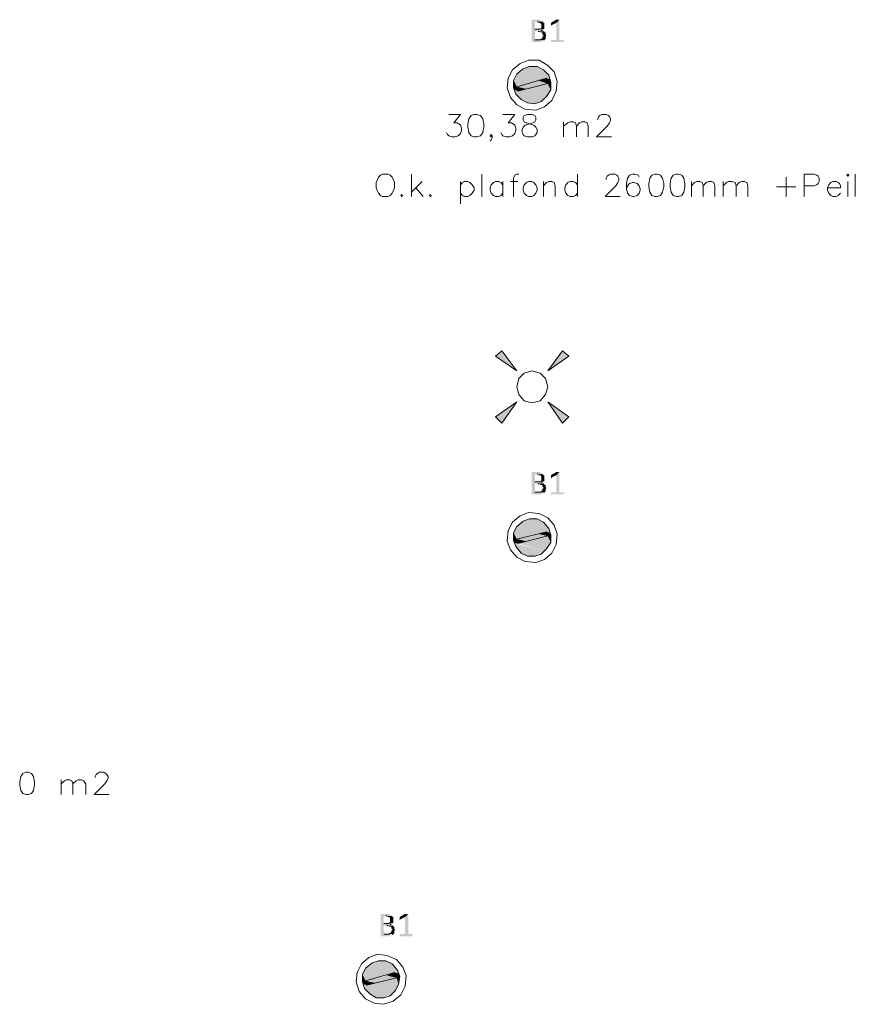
# Model space of a CAD drawing. Header units: millimetres. Extents: x -197899 to 120983, y -4228 to 45370.
# Tile 84 of 200: x -159350 to -156027, y 515 to 4431. Entities that reach past the tile are written whole.
import ezdxf

# ---------------------------------------------------------------- set-up
doc = ezdxf.new("R2010")
doc.units = ezdxf.units.MM
for name, color, linetype in [('AL63----', 7, 'Continuous'), ('PDF_Geometry', 8, 'Continuous'), ('PDF_Solid Fills', 8, 'Continuous')]:
    doc.layers.add(name, color=color, linetype=linetype)

# ---------------------------------------------------------------- blocks, each defined once
blk = doc.blocks.new('A$C01523A58')
at = {"layer": 'PDF_Solid Fills'}
for color, points in [(7, [(4885.2, -24722.6), (4859.8, -24722.6), (4859.8, -24726.9), (4859.8, -24807.3), (4859.8, -24811.6), (4898, -24811.6), (4902.2, -24807.3), (4906.4, -24807.3), (4906.4, -24803.1), (4910.6, -24803.1), (4872.6, -24803.1), (4872.6, -24769.3), (4910.6, -24769.3), (4906.4, -24765), (4898, -24765), (4902.2, -24765), (4902.2, -24760.8), (4872.6, -24760.8), (4872.6, -24731.1), (4906.4, -24731.1), (4902.2, -24726.9), (4898, -24726.9), (4893.7, -24722.6)]), (7, [(4906.4, -24731.1), (4881, -24731.1), (4885.2, -24731.1), (4889.5, -24735.4), (4893.7, -24735.4), (4898, -24739.6), (4898, -24748), (4898, -24756.5), (4893.7, -24756.5), (4893.7, -24760.8), (4872.6, -24760.8), (4906.4, -24760.8), (4910.6, -24756.5), (4910.6, -24752.3), (4910.6, -24743.9), (4910.6, -24739.6), (4910.6, -24735.4), (4906.4, -24735.4)]), (7, [(4969.9, -24722.6), (4957.2, -24735.4), (4957.2, -24803.1), (4936, -24803.1), (4936, -24807.3), (4936, -24811.6), (4986.9, -24811.6), (4986.9, -24807.3), (4986.9, -24803.1), (4969.9, -24803.1)]), (7, [(4961.4, -24722.6), (4957.2, -24722.6), (4936, -24735.4), (4936, -24739.6), (4936, -24743.9), (4936, -24748), (4940.3, -24743.9), (4957.2, -24735.4), (4969.9, -24722.6), (4965.7, -24722.6)]), (7, [(4910.6, -24769.3), (4885.2, -24769.3), (4889.5, -24769.3), (4893.7, -24773.4), (4902.2, -24773.4), (4902.2, -24781.9), (4906.4, -24781.9), (4906.4, -24786.2), (4906.4, -24786.2), (4902.2, -24790.4), (4902.2, -24794.6), (4902.2, -24794.6), (4898, -24798.8), (4893.7, -24798.8), (4893.7, -24803.1), (4872.6, -24803.1), (4910.6, -24803.1), (4914.9, -24798.8), (4914.9, -24794.6), (4914.9, -24790.4), (4914.9, -24790.4), (4919.1, -24786.2), (4919.1, -24786.2), (4914.9, -24781.9), (4914.9, -24777.7), (4914.9, -24773.4), (4910.6, -24773.4)]), (1, [(4800.6, -24938.5), (4787.9, -24963.9), (4842.9, -24976.7)]), (1, [(4809, -24930.1), (4800.6, -24938.5), (4898, -24963.9)]), (1, [(4800.6, -24938.5), (4898, -24963.9), (4842.9, -24976.7)]), (1, [(4825.9, -24917.4), (4809, -24930.1), (4931.8, -24959.7)]), (1, [(4809, -24930.1), (4919.1, -24955.5), (4898, -24963.9)]), (1, [(4851.4, -24908.9), (4825.9, -24917.4), (4927.6, -24942.8)]), (1, [(4825.9, -24917.4), (4927.6, -24942.8), (4931.8, -24959.7)]), (1, [(4881, -24908.9), (4851.4, -24908.9), (4906.4, -24921.6)]), (1, [(4851.4, -24908.9), (4906.4, -24921.6), (4927.6, -24942.8)]), (1, [(4787.9, -24963.9), (4787.9, -24985.2), (4800.6, -24989.3)]), (1, [(4787.9, -24963.9), (4842.9, -24976.7), (4800.6, -24989.3)]), (51, [(4885.2, -24963.9), (4800.6, -24989.3), (4838.7, -24997.8)]), (51, [(4885.2, -24963.9), (4923.4, -24976.7), (4838.7, -24997.8)]), (1, [(4923.4, -24976.7), (4881, -24989.3), (4936, -25002.1)]), (51, [(4919.1, -24955.5), (4885.2, -24963.9), (4923.4, -24976.7)]), (1, [(4919.1, -24955.5), (4919.1, -24968.2), (4936, -24972.4)]), (1, [(4919.1, -24955.5), (4931.8, -24959.7), (4936, -24972.4)]), (1, [(4919.1, -24968.2), (4923.4, -24976.7), (4936, -24980.9)]), (1, [(4919.1, -24968.2), (4936, -24972.4), (4936, -24980.9)]), (1, [(4923.4, -24976.7), (4936, -24980.9), (4936, -25002.1)]), (1, [(4787.9, -24985.2), (4787.9, -24993.6), (4804.8, -24997.8)]), (1, [(4787.9, -24985.2), (4800.6, -24989.3), (4804.8, -24997.8)]), (1, [(4787.9, -24993.6), (4792.1, -25002.1), (4804.8, -25006.3)]), (1, [(4787.9, -24993.6), (4804.8, -24997.8), (4804.8, -25006.3)]), (1, [(4792.1, -25002.1), (4796.4, -25019), (4898, -25048.6)]), (1, [(4792.1, -25002.1), (4910.6, -25036), (4898, -25048.6)]), (1, [(4796.4, -25019), (4817.5, -25040.1), (4872.6, -25057.1)]), (1, [(4796.4, -25019), (4898, -25048.6), (4872.6, -25057.1)]), (51, [(4800.6, -24989.3), (4838.7, -24997.8), (4804.8, -25006.3)]), (1, [(4825.9, -25002.1), (4804.8, -25006.3), (4910.6, -25036)]), (1, [(4881, -24989.3), (4825.9, -25002.1), (4919.1, -25027.5)]), (1, [(4825.9, -25002.1), (4919.1, -25027.5), (4910.6, -25036)]), (1, [(4881, -24989.3), (4936, -25002.1), (4919.1, -25027.5)]), (1, [(4817.5, -25040.1), (4872.6, -25057.1), (4842.9, -25052.9)]), (1, [(4715.9, -26060.4), (4741.3, -26039.2), (4800.6, -26119.7)]), (1, [(4982.6, -26039.2), (5008, -26060.4), (4923.4, -26119.7)]), (1, [(4741.3, -26327.1), (4715.9, -26301.7), (4800.6, -26242.4)]), (1, [(5008, -26301.7), (4982.6, -26327.1), (4923.4, -26242.4)]), (7, [(4885.2, -26521.8), (4859.8, -26521.8), (4859.8, -26526.1), (4859.8, -26606.5), (4859.8, -26610.7), (4898, -26610.7), (4902.2, -26606.5), (4906.4, -26606.5), (4906.4, -26602.3), (4910.6, -26602.3), (4872.6, -26602.3), (4872.6, -26568.4), (4910.6, -26568.4), (4906.4, -26564.1), (4898, -26564.1), (4902.2, -26564.1), (4902.2, -26559.9), (4872.6, -26559.9), (4872.6, -26530.3), (4906.4, -26530.3), (4902.2, -26526.1), (4898, -26526.1), (4893.7, -26521.8)]), (7, [(4906.4, -26530.3), (4881, -26530.3), (4885.2, -26530.3), (4889.5, -26534.5), (4893.7, -26534.5), (4898, -26538.7), (4898, -26547.2), (4898, -26555.7), (4893.7, -26555.7), (4893.7, -26559.9), (4872.6, -26559.9), (4906.4, -26559.9), (4910.6, -26555.7), (4910.6, -26551.5), (4910.6, -26543), (4910.6, -26538.7), (4910.6, -26534.5), (4906.4, -26534.5)]), (7, [(4969.9, -26521.8), (4957.2, -26534.5), (4957.2, -26602.3), (4936, -26602.3), (4936, -26606.5), (4936, -26610.7), (4986.9, -26610.7), (4986.9, -26606.5), (4986.9, -26602.3), (4969.9, -26602.3)]), (7, [(4961.4, -26521.8), (4957.2, -26521.8), (4936, -26534.5), (4936, -26538.7), (4936, -26543), (4936, -26547.2), (4940.3, -26543), (4957.2, -26534.5), (4969.9, -26521.8), (4965.7, -26521.8)]), (7, [(4910.6, -26568.4), (4885.2, -26568.4), (4889.5, -26568.4), (4893.7, -26572.6), (4902.2, -26572.6), (4902.2, -26581.1), (4906.4, -26581.1), (4906.4, -26585.3), (4906.4, -26585.3), (4902.2, -26589.5), (4902.2, -26593.8), (4902.2, -26593.8), (4898, -26598), (4893.7, -26598), (4893.7, -26602.3), (4872.6, -26602.3), (4910.6, -26602.3), (4914.9, -26598), (4914.9, -26593.8), (4914.9, -26589.5), (4914.9, -26589.5), (4919.1, -26585.3), (4919.1, -26585.3), (4914.9, -26581.1), (4914.9, -26576.9), (4914.9, -26572.6), (4910.6, -26572.6)]), (1, [(4800.6, -26737.7), (4787.9, -26763.1), (4842.9, -26775.8)]), (1, [(4813.3, -26729.3), (4800.6, -26737.7), (4898, -26763.1)]), (1, [(4800.6, -26737.7), (4898, -26763.1), (4842.9, -26775.8)]), (1, [(4825.9, -26716.5), (4813.3, -26729.3), (4931.8, -26763.1)]), (1, [(4813.3, -26729.3), (4919.1, -26758.9), (4898, -26763.1)]), (1, [(4851.4, -26708.1), (4825.9, -26716.5), (4927.6, -26746.2)]), (1, [(4825.9, -26716.5), (4927.6, -26746.2), (4931.8, -26763.1)]), (1, [(4881, -26708.1), (4851.4, -26708.1), (4906.4, -26720.8)]), (1, [(4851.4, -26708.1), (4906.4, -26720.8), (4927.6, -26746.2)]), (1, [(4787.9, -26763.1), (4787.9, -26784.3), (4800.6, -26788.5)]), (1, [(4787.9, -26763.1), (4842.9, -26775.8), (4800.6, -26788.5)]), (51, [(4885.2, -26767.4), (4800.6, -26788.5), (4838.7, -26797)]), (51, [(4885.2, -26767.4), (4923.4, -26775.8), (4838.7, -26797)]), (1, [(4923.4, -26775.8), (4881, -26788.5), (4936, -26801.2)]), (51, [(4919.1, -26758.9), (4885.2, -26767.4), (4923.4, -26775.8)]), (1, [(4919.1, -26758.9), (4919.1, -26767.4), (4936, -26771.6)]), (1, [(4919.1, -26758.9), (4931.8, -26763.1), (4936, -26771.6)]), (1, [(4919.1, -26767.4), (4923.4, -26775.8), (4936, -26780.1)]), (1, [(4919.1, -26767.4), (4936, -26771.6), (4936, -26780.1)]), (1, [(4923.4, -26775.8), (4936, -26780.1), (4936, -26801.2)]), (1, [(4787.9, -26784.3), (4787.9, -26792.8), (4804.8, -26797)]), (1, [(4787.9, -26784.3), (4800.6, -26788.5), (4804.8, -26797)]), (1, [(4787.9, -26792.8), (4792.1, -26805.4), (4804.8, -26805.4)]), (1, [(4787.9, -26792.8), (4804.8, -26797), (4804.8, -26805.4)]), (1, [(4792.1, -26805.4), (4796.4, -26818.2), (4898, -26847.8)]), (1, [(4792.1, -26805.4), (4910.6, -26835.1), (4898, -26847.8)]), (1, [(4796.4, -26818.2), (4817.5, -26843.6), (4872.6, -26856.2)]), (1, [(4796.4, -26818.2), (4898, -26847.8), (4872.6, -26856.2)]), (51, [(4800.6, -26788.5), (4838.7, -26797), (4804.8, -26805.4)]), (1, [(4825.9, -26801.2), (4804.8, -26805.4), (4910.6, -26835.1)]), (1, [(4881, -26788.5), (4825.9, -26801.2), (4919.1, -26826.6)]), (1, [(4825.9, -26801.2), (4919.1, -26826.6), (4910.6, -26835.1)]), (1, [(4881, -26788.5), (4936, -26801.2), (4919.1, -26826.6)]), (1, [(4817.5, -26843.6), (4872.6, -26856.2), (4842.9, -26856.2)]), (7, [(4284.1, -28278.7), (4258.7, -28278.7), (4258.7, -28282.8), (4258.7, -28363.3), (4258.7, -28367.5), (4296.8, -28367.5), (4301, -28363.3), (4305.3, -28363.3), (4305.3, -28359.1), (4309.5, -28359.1), (4271.4, -28359.1), (4271.4, -28325.2), (4309.5, -28325.2), (4305.3, -28321), (4296.8, -28321), (4301, -28321), (4301, -28316.7), (4271.4, -28316.7), (4271.4, -28287.1), (4305.3, -28287.1), (4301, -28282.8), (4296.8, -28282.8), (4292.5, -28278.7)]), (7, [(4305.3, -28287.1), (4279.9, -28287.1), (4284.1, -28287.1), (4288.4, -28291.3), (4292.5, -28291.3), (4296.8, -28295.6), (4296.8, -28304.1), (4296.8, -28312.5), (4292.5, -28312.5), (4292.5, -28316.7), (4271.4, -28316.7), (4305.3, -28316.7), (4309.5, -28312.5), (4309.5, -28308.3), (4309.5, -28299.8), (4309.5, -28295.6), (4309.5, -28291.3), (4305.3, -28291.3)]), (7, [(4368.8, -28278.7), (4356.1, -28291.3), (4356.1, -28359.1), (4334.9, -28359.1), (4334.9, -28363.3), (4334.9, -28367.5), (4385.7, -28367.5), (4385.7, -28363.3), (4385.7, -28359.1), (4368.8, -28359.1)]), (7, [(4360.3, -28278.7), (4356.1, -28278.7), (4334.9, -28291.3), (4334.9, -28295.6), (4334.9, -28299.8), (4334.9, -28304.1), (4339.2, -28299.8), (4356.1, -28291.3), (4368.8, -28278.7), (4364.6, -28278.7)]), (7, [(4309.5, -28325.2), (4284.1, -28325.2), (4288.4, -28325.2), (4292.5, -28329.5), (4301, -28329.5), (4301, -28337.9), (4305.3, -28337.9), (4305.3, -28342.1), (4305.3, -28342.1), (4301, -28346.4), (4301, -28350.6), (4301, -28350.6), (4296.8, -28354.9), (4292.5, -28354.9), (4292.5, -28359.1), (4271.4, -28359.1), (4309.5, -28359.1), (4313.8, -28354.9), (4313.8, -28350.6), (4313.8, -28346.4), (4313.8, -28346.4), (4317.9, -28342.1), (4317.9, -28342.1), (4313.8, -28337.9), (4313.8, -28333.7), (4313.8, -28329.5), (4309.5, -28329.5)]), (1, [(4250.2, -28464.9), (4224.8, -28473.4), (4326.4, -28503)]), (1, [(4279.9, -28464.9), (4250.2, -28464.9), (4305.3, -28477.6)]), (1, [(4250.2, -28464.9), (4305.3, -28477.6), (4326.4, -28503)]), (1, [(4199.4, -28494.6), (4186.7, -28520), (4241.8, -28532.6)]), (1, [(4207.9, -28486.1), (4199.4, -28494.6), (4296.8, -28520)]), (1, [(4199.4, -28494.6), (4296.8, -28520), (4241.8, -28532.6)]), (1, [(4224.8, -28473.4), (4207.9, -28486.1), (4330.7, -28515.7)]), (1, [(4207.9, -28486.1), (4313.8, -28511.5), (4296.8, -28520)]), (1, [(4224.8, -28473.4), (4326.4, -28503), (4330.7, -28515.7)]), (1, [(4186.7, -28520), (4186.7, -28541.1), (4199.4, -28545.4)]), (1, [(4186.7, -28520), (4241.8, -28532.6), (4199.4, -28545.4)]), (1, [(4186.7, -28541.1), (4186.7, -28549.6), (4203.7, -28553.8)]), (1, [(4186.7, -28541.1), (4199.4, -28545.4), (4203.7, -28553.8)]), (51, [(4284.1, -28524.2), (4199.4, -28545.4), (4237.6, -28553.8)]), (51, [(4199.4, -28545.4), (4237.6, -28553.8), (4203.7, -28562.3)]), (1, [(4279.9, -28545.4), (4224.8, -28558), (4317.9, -28583.4)]), (51, [(4284.1, -28524.2), (4322.2, -28532.6), (4237.6, -28553.8)]), (1, [(4322.2, -28532.6), (4279.9, -28545.4), (4330.7, -28558)]), (1, [(4279.9, -28545.4), (4330.7, -28558), (4317.9, -28583.4)]), (51, [(4313.8, -28511.5), (4284.1, -28524.2), (4322.2, -28532.6)]), (1, [(4313.8, -28511.5), (4317.9, -28524.2), (4334.9, -28528.4)]), (1, [(4313.8, -28511.5), (4330.7, -28515.7), (4334.9, -28528.4)]), (1, [(4317.9, -28524.2), (4322.2, -28532.6), (4334.9, -28536.9)]), (1, [(4317.9, -28524.2), (4334.9, -28528.4), (4334.9, -28536.9)]), (1, [(4322.2, -28532.6), (4334.9, -28536.9), (4330.7, -28558)]), (1, [(4186.7, -28549.6), (4191, -28558), (4203.7, -28562.3)]), (1, [(4186.7, -28549.6), (4203.7, -28553.8), (4203.7, -28562.3)]), (1, [(4191, -28558), (4195.2, -28575), (4296.8, -28604.6)]), (1, [(4191, -28558), (4309.5, -28591.9), (4296.8, -28604.6)]), (1, [(4195.2, -28575), (4216.4, -28596.2), (4271.4, -28613.1)]), (1, [(4195.2, -28575), (4296.8, -28604.6), (4271.4, -28613.1)]), (1, [(4224.8, -28558), (4203.7, -28562.3), (4309.5, -28591.9)]), (1, [(4224.8, -28558), (4317.9, -28583.4), (4309.5, -28591.9)]), (1, [(4216.4, -28596.2), (4271.4, -28613.1), (4241.8, -28613.1)])]:
    blk.add_hatch(color=color, dxfattribs=at).paths.add_polyline_path(points)
at = {"layer": 'PDF_Geometry', "color": 7, "lineweight": 0}
for points in [[(4881, -24731.1), (4885.2, -24731.1)], [(4893.7, -24760.8), (4872.6, -24760.8)], [(4885.2, -24769.3), (4889.5, -24769.3)], [(4898, -24765), (4902.2, -24765)], [(4893.7, -24803.1), (4872.6, -24803.1)], [(4906.4, -24803.1), (4910.6, -24803.1)], [(4881, -26530.3), (4885.2, -26530.3)], [(4893.7, -26559.9), (4872.6, -26559.9)], [(4885.2, -26568.4), (4889.5, -26568.4)], [(4898, -26564.1), (4902.2, -26564.1)], [(4893.7, -26602.3), (4872.6, -26602.3)], [(4906.4, -26602.3), (4910.6, -26602.3)], [(4279.9, -28287.1), (4284.1, -28287.1)], [(4292.5, -28316.7), (4271.4, -28316.7)], [(4284.1, -28325.2), (4288.4, -28325.2)], [(4296.8, -28321), (4301, -28321)], [(4292.5, -28359.1), (4271.4, -28359.1)], [(4305.3, -28359.1), (4309.5, -28359.1)]]:
    blk.add_lwpolyline(points, dxfattribs=at)
at = {"layer": 'PDF_Geometry', "color": 7, "lineweight": 13}
for points in [[(4957.2, -25006.3), (4961.4, -24968.2), (4948.8, -24930.1), (4923.4, -24904.7), (4889.5, -24883.5), (4847.2, -24883.5), (4813.3, -24896.2), (4783.6, -24921.6), (4766.7, -24955.5), (4762.5, -24993.6), (4775.2, -25031.7), (4800.6, -25061.3), (4834.4, -25078.3), (4876.8, -25082.5), (4910.6, -25069.8), (4940.3, -25044.4), (4957.2, -25006.3)], [(4936, -25002.1), (4936, -24972.4), (4927.6, -24942.8), (4906.4, -24921.6), (4881, -24908.9), (4851.4, -24908.9), (4825.9, -24917.4), (4800.6, -24938.5), (4787.9, -24963.9), (4787.9, -24993.6), (4796.4, -25019), (4817.5, -25040.1), (4842.9, -25052.9), (4872.6, -25057.1), (4898, -25048.6), (4919.1, -25027.5), (4936, -25002.1)], [(4919.1, -24955.5), (4800.6, -24989.3), (4804.8, -25006.3)], [(4804.8, -25006.3), (4923.4, -24976.7)], [(4923.4, -24976.7), (4919.1, -24955.5)], [(4957.2, -26809.7), (4961.4, -26767.4), (4948.8, -26733.5), (4923.4, -26703.9), (4889.5, -26686.9), (4847.2, -26682.7), (4813.3, -26695.4), (4783.6, -26720.8), (4766.7, -26754.7), (4762.5, -26797), (4775.2, -26830.8), (4800.6, -26860.5), (4834.4, -26877.4), (4876.8, -26881.6), (4910.6, -26869), (4940.3, -26843.6), (4957.2, -26809.7)], [(4936, -26801.2), (4936, -26771.6), (4927.6, -26746.2), (4906.4, -26720.8), (4881, -26708.1), (4851.4, -26708.1), (4825.9, -26716.5), (4800.6, -26737.7), (4787.9, -26763.1), (4787.9, -26792.8), (4796.4, -26818.2), (4817.5, -26843.6), (4842.9, -26856.2), (4872.6, -26856.2), (4898, -26847.8), (4919.1, -26826.6), (4936, -26801.2)], [(4919.1, -26758.9), (4800.6, -26788.5), (4804.8, -26805.4)], [(4804.8, -26805.4), (4923.4, -26775.8)], [(4923.4, -26775.8), (4919.1, -26758.9)], [(4356.1, -28566.5), (4360.3, -28524.2), (4347.6, -28490.3), (4322.2, -28460.7), (4284.1, -28443.8), (4246, -28439.5), (4212.2, -28452.2), (4182.5, -28477.6), (4165.6, -28511.5), (4161.3, -28549.6), (4174, -28587.7), (4199.4, -28617.3), (4233.3, -28634.2), (4271.4, -28638.5), (4309.5, -28625.8), (4339.2, -28600.4), (4356.1, -28566.5)], [(4330.7, -28558), (4334.9, -28528.4), (4326.4, -28503), (4305.3, -28477.6), (4279.9, -28464.9), (4250.2, -28464.9), (4224.8, -28473.4), (4199.4, -28494.6), (4186.7, -28520), (4186.7, -28549.6), (4195.2, -28575), (4216.4, -28596.2), (4241.8, -28613.1), (4271.4, -28613.1), (4296.8, -28604.6), (4317.9, -28583.4), (4330.7, -28558)], [(4313.8, -28511.5), (4199.4, -28545.4), (4203.7, -28562.3)], [(4203.7, -28562.3), (4322.2, -28532.6)], [(4322.2, -28532.6), (4313.8, -28511.5)]]:
    blk.add_lwpolyline(points, dxfattribs=at)
at = {"layer": 'PDF_Geometry', "color": 7, "lineweight": 18, "true_color": 0xeeeeee}
for points in [[(4529.7, -25099.4), (4576.2, -25099.4), (4550.8, -25133.3), (4563.5, -25133.3), (4572, -25137.5), (4576.2, -25141.8), (4580.4, -25154.5), (4580.4, -25162.9), (4576.2, -25175.6), (4567.7, -25184.1), (4555.1, -25188.3), (4542.3, -25188.3), (4529.7, -25184.1), (4525.4, -25179.8), (4521.2, -25171.4)], [(4631.3, -25099.4), (4618.5, -25103.7), (4610.1, -25116.4), (4605.9, -25137.5), (4605.9, -25150.2), (4610.1, -25171.4), (4618.5, -25184.1), (4631.3, -25188.3), (4639.7, -25188.3), (4656.6, -25184.1), (4665.1, -25171.4), (4669.3, -25150.2), (4669.3, -25137.5), (4665.1, -25116.4), (4656.6, -25103.7), (4639.7, -25099.4), (4631.3, -25099.4)], [(4745.6, -25099.4), (4792.1, -25099.4), (4766.7, -25133.3), (4779.4, -25133.3), (4787.9, -25137.5), (4792.1, -25141.8), (4796.4, -25154.5), (4796.4, -25162.9), (4792.1, -25175.6), (4783.6, -25184.1), (4771, -25188.3), (4758.2, -25188.3), (4745.6, -25184.1), (4741.3, -25179.8), (4737.1, -25171.4)], [(4842.9, -25099.4), (4830.2, -25103.7), (4825.9, -25112.1), (4825.9, -25120.6), (4830.2, -25129.1), (4838.7, -25133.3), (4855.6, -25137.5), (4868.3, -25141.8), (4876.8, -25150.2), (4881, -25158.7), (4881, -25171.4), (4876.8, -25179.8), (4872.6, -25184.1), (4859.8, -25188.3), (4842.9, -25188.3), (4830.2, -25184.1), (4825.9, -25179.8), (4821.7, -25171.4), (4821.7, -25158.7), (4825.9, -25150.2), (4834.4, -25141.8), (4847.2, -25137.5), (4864.1, -25133.3), (4872.6, -25129.1), (4876.8, -25120.6), (4876.8, -25112.1), (4872.6, -25103.7), (4859.8, -25099.4), (4842.9, -25099.4)], [(5122.3, -25120.6), (5122.3, -25116.4), (5126.5, -25107.9), (5130.8, -25103.7), (5139.3, -25099.4), (5156.2, -25099.4), (5164.7, -25103.7), (5168.9, -25107.9), (5173.1, -25116.4), (5173.1, -25124.8), (5168.9, -25133.3), (5160.4, -25146), (5118.1, -25188.3), (5177.3, -25188.3)], [(4986.9, -25188.3), (4986.9, -25129.1)], [(4986.9, -25146), (5003.8, -25133.3), (5012.3, -25129.1), (5024.9, -25129.1), (5033.4, -25133.3), (5037.6, -25146), (5037.6, -25188.3)], [(5037.6, -25146), (5050.3, -25133.3), (5058.8, -25129.1), (5071.5, -25129.1), (5080, -25133.3), (5084.2, -25146), (5084.2, -25188.3)], [(4703.2, -25184.1), (4699, -25188.3), (4694.7, -25184.1), (4699, -25179.8), (4703.2, -25184.1), (4703.2, -25192.6), (4699, -25201), (4694.7, -25205.2)], [(4267.1, -25336.5), (4258.7, -25340.7), (4250.2, -25349.2), (4246, -25357.7), (4241.8, -25370.4), (4241.8, -25391.5), (4246, -25404.2), (4250.2, -25412.7), (4258.7, -25421.2), (4267.1, -25425.4), (4288.4, -25425.4), (4296.8, -25421.2), (4305.3, -25412.7), (4309.5, -25404.2), (4313.8, -25391.5), (4313.8, -25370.4), (4309.5, -25357.7), (4305.3, -25349.2), (4296.8, -25340.7), (4288.4, -25336.5), (4267.1, -25336.5)], [(4381.5, -25425.4), (4381.5, -25336.5)], [(4423.8, -25366.1), (4381.5, -25408.5)], [(4576.2, -25366.1), (4576.2, -25455)], [(4576.2, -25378.8), (4584.7, -25370.4), (4593.1, -25366.1), (4605.9, -25366.1), (4614.3, -25370.4), (4622.8, -25378.8), (4631.3, -25391.5), (4631.3, -25400), (4622.8, -25412.7), (4614.3, -25421.2), (4605.9, -25425.4), (4593.1, -25425.4), (4584.7, -25421.2), (4576.2, -25412.7)], [(4660.9, -25425.4), (4660.9, -25336.5)], [(4745.6, -25378.8), (4737.1, -25370.4), (4728.6, -25366.1), (4715.9, -25366.1), (4707.4, -25370.4), (4699, -25378.8), (4694.7, -25391.5), (4694.7, -25400), (4699, -25412.7), (4707.4, -25421.2), (4715.9, -25425.4), (4728.6, -25425.4), (4737.1, -25421.2), (4745.6, -25412.7)], [(4745.6, -25366.1), (4745.6, -25425.4)], [(4775.2, -25366.1), (4804.8, -25366.1)], [(4809, -25336.5), (4800.6, -25336.5), (4792.1, -25340.7), (4787.9, -25353.4), (4787.9, -25425.4)], [(4847.2, -25366.1), (4838.7, -25370.4), (4830.2, -25378.8), (4825.9, -25391.5), (4825.9, -25400), (4830.2, -25412.7), (4838.7, -25421.2), (4847.2, -25425.4), (4859.8, -25425.4), (4868.3, -25421.2), (4876.8, -25412.7), (4881, -25400), (4881, -25391.5), (4876.8, -25378.8), (4868.3, -25370.4), (4859.8, -25366.1), (4847.2, -25366.1)], [(4906.4, -25425.4), (4906.4, -25366.1)], [(4906.4, -25383.1), (4919.1, -25370.4), (4927.6, -25366.1), (4940.3, -25366.1), (4948.8, -25370.4), (4953, -25383.1), (4953, -25425.4)], [(5041.9, -25378.8), (5033.4, -25370.4), (5024.9, -25366.1), (5012.3, -25366.1), (5003.8, -25370.4), (4995.3, -25378.8), (4991.1, -25391.5), (4991.1, -25400), (4995.3, -25412.7), (5003.8, -25421.2), (5012.3, -25425.4), (5024.9, -25425.4), (5033.4, -25421.2), (5041.9, -25412.7)], [(5041.9, -25336.5), (5041.9, -25425.4)], [(5156.2, -25357.7), (5156.2, -25353.4), (5160.4, -25345), (5164.7, -25340.7), (5173.1, -25336.5), (5190, -25336.5), (5198.5, -25340.7), (5202.7, -25345), (5207, -25353.4), (5207, -25361.9), (5202.7, -25370.4), (5194.3, -25383.1), (5151.9, -25425.4), (5211.2, -25425.4)], [(5287.4, -25349.2), (5283.2, -25340.7), (5270.5, -25336.5), (5262, -25336.5), (5249.3, -25340.7), (5240.8, -25353.4), (5236.6, -25374.6), (5236.6, -25395.8), (5240.8, -25412.7), (5249.3, -25421.2), (5262, -25425.4), (5266.2, -25425.4), (5278.9, -25421.2), (5287.4, -25412.7), (5291.6, -25400), (5291.6, -25395.8), (5287.4, -25383.1), (5278.9, -25374.6), (5266.2, -25370.4), (5262, -25370.4), (5249.3, -25374.6), (5240.8, -25383.1), (5236.6, -25395.8)], [(5350.9, -25336.5), (5338.2, -25340.7), (5329.7, -25353.4), (5325.5, -25374.6), (5325.5, -25387.3), (5329.7, -25408.5), (5338.2, -25421.2), (5350.9, -25425.4), (5359.4, -25425.4), (5372.1, -25421.2), (5380.6, -25408.5), (5384.8, -25387.3), (5384.8, -25374.6), (5380.6, -25353.4), (5372.1, -25340.7), (5359.4, -25336.5), (5350.9, -25336.5)], [(5435.6, -25336.5), (5422.9, -25340.7), (5414.4, -25353.4), (5410.2, -25374.6), (5410.2, -25387.3), (5414.4, -25408.5), (5422.9, -25421.2), (5435.6, -25425.4), (5444, -25425.4), (5456.8, -25421.2), (5465.2, -25408.5), (5469.4, -25387.3), (5469.4, -25374.6), (5465.2, -25353.4), (5456.8, -25340.7), (5444, -25336.5), (5435.6, -25336.5)], [(5494.8, -25425.4), (5494.8, -25366.1)], [(5494.8, -25383.1), (5507.5, -25370.4), (5516, -25366.1), (5528.7, -25366.1), (5537.2, -25370.4), (5541.4, -25383.1), (5541.4, -25425.4)], [(5541.4, -25383.1), (5554.1, -25370.4), (5562.6, -25366.1), (5575.3, -25366.1), (5583.7, -25370.4), (5588, -25383.1), (5588, -25425.4)], [(5621.9, -25425.4), (5621.9, -25366.1)], [(5621.9, -25383.1), (5634.5, -25370.4), (5643, -25366.1), (5655.7, -25366.1), (5668.4, -25370.4), (5672.7, -25383.1), (5672.7, -25425.4)], [(5672.7, -25383.1), (5685.3, -25370.4), (5693.8, -25366.1), (5706.5, -25366.1), (5715, -25370.4), (5719.2, -25383.1), (5719.2, -25425.4)], [(5871.6, -25349.2), (5871.6, -25425.4)], [(5943.5, -25425.4), (5943.5, -25336.5), (5981.7, -25336.5), (5994.4, -25340.7), (5998.6, -25345), (6002.8, -25353.4), (6002.8, -25366.1), (5998.6, -25374.6), (5994.4, -25378.8), (5981.7, -25383.1), (5943.5, -25383.1)], [(6036.7, -25391.5), (6087.5, -25391.5), (6087.5, -25383.1), (6083.3, -25374.6), (6079, -25370.4), (6070.6, -25366.1), (6057.9, -25366.1), (6049.4, -25370.4), (6040.9, -25378.8), (6036.7, -25391.5), (6036.7, -25400), (6040.9, -25412.7), (6049.4, -25421.2), (6057.9, -25425.4), (6070.6, -25425.4), (6079, -25421.2), (6087.5, -25412.7)], [(6112.9, -25340.7), (6117.1, -25345), (6121.4, -25340.7), (6117.1, -25336.5), (6112.9, -25340.7)], [(6117.1, -25366.1), (6117.1, -25425.4)], [(6146.8, -25425.4), (6146.8, -25336.5)], [(4398.4, -25391.5), (4428, -25425.4)], [(5833.5, -25387.3), (5909.7, -25387.3)], [(4343.4, -25416.9), (4339.2, -25421.2), (4343.4, -25425.4), (4347.6, -25421.2)], [(4457.7, -25416.9), (4453.4, -25421.2), (4457.7, -25425.4), (4461.9, -25421.2)], [(2849, -27715.6), (2836.3, -27719.9), (2827.9, -27732.5), (2823.6, -27753.7), (2823.6, -27766.4), (2827.9, -27787.6), (2836.3, -27800.3), (2849, -27804.5), (2857.5, -27804.5), (2870.2, -27800.3), (2878.7, -27787.6), (2882.9, -27766.4), (2882.9, -27753.7), (2878.7, -27732.5), (2870.2, -27719.9), (2857.5, -27715.6), (2849, -27715.6)], [(3124.2, -27736.8), (3124.2, -27732.5), (3128.4, -27724.1), (3132.6, -27719.9), (3141.1, -27715.6), (3158, -27715.6), (3166.5, -27719.9), (3170.7, -27724.1), (3175, -27732.5), (3175, -27741), (3170.7, -27749.5), (3162.3, -27762.2), (3119.9, -27804.5), (3179.2, -27804.5)], [(2988.7, -27804.5), (2988.7, -27745.3)], [(2988.7, -27762.2), (3001.4, -27749.5), (3009.9, -27745.3), (3022.6, -27745.3), (3031.1, -27749.5), (3035.3, -27762.2), (3035.3, -27804.5)], [(3035.3, -27762.2), (3048, -27749.5), (3056.4, -27745.3), (3069.2, -27745.3), (3077.6, -27749.5), (3086.1, -27762.2), (3086.1, -27804.5)]]:
    blk.add_lwpolyline(points, dxfattribs=at)
at = {"layer": 'PDF_Geometry', "color": 1, "lineweight": 18}
for points in [[(4800.6, -26119.7), (4741.3, -26039.2), (4715.9, -26060.4), (4800.6, -26119.7)], [(4923.4, -26119.7), (5008, -26060.4), (4982.6, -26039.2), (4923.4, -26119.7)], [(4923.4, -26183.1), (4914.9, -26149.3), (4893.7, -26128.1), (4859.8, -26119.7), (4830.2, -26128.1), (4809, -26149.3), (4800.6, -26183.1), (4809, -26212.8), (4830.2, -26238.2), (4859.8, -26246.7), (4893.7, -26238.2), (4914.9, -26212.8), (4923.4, -26183.1)], [(4800.6, -26242.4), (4715.9, -26301.7), (4741.3, -26327.1), (4800.6, -26242.4)], [(4923.4, -26242.4), (4982.6, -26327.1), (5008, -26301.7), (4923.4, -26242.4)]]:
    blk.add_lwpolyline(points, dxfattribs=at)

msp = doc.modelspace()

# ---------------------------------------------------------------- block references
at = {"layer": 'AL63----'}
msp.add_blockref('A$C01523A58', (-162173.6, 29153.2), dxfattribs=at)

doc.saveas('drawing.dxf')
